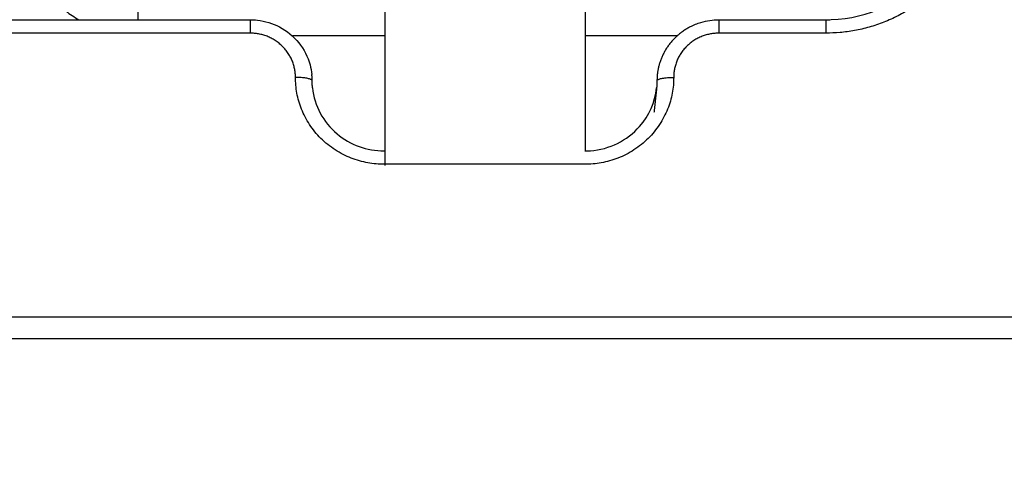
# Model space of a CAD drawing. Header units: millimetres. Extents: x 9946 to 11276, y -3292 to -1962.
# Tile 100 of 170: x 10826 to 10855, y -2304 to -2291. Entities that reach past the tile are written whole.
import ezdxf

# ---------------------------------------------------------------- set-up
doc = ezdxf.new("R2010")
doc.units = ezdxf.units.MM
doc.layers.add('ROXX NEO lite', color=7, linetype='Continuous', true_color=0x000000)
doc.dimstyles.get("Standard").update_dxf_attribs({"dimscale": 10, "dimtxt": 2.5, "dimasz": 3, "dimexe": 1, "dimexo": 0.5, "dimgap": 0.8, "dimtad": 1, "dimtoh": 1, "dimdec": 1, "dimzin": 1, "dimdsep": 46, "dimtxsty": 'Standard', "dimblk": 'OPEN90', "dimcen": 2.5, "dimadec": 1, "dimazin": 1, "dimtfac": 1, "dimtdec": 4, "dimtix": 1, "dimtofl": 0, "dimtmove": 1, "dimatfit": 3, "dimldrblk": 'OPEN90', "dimfxl": 1, "dimtolj": 1, "dimtzin": 1, "dimarcsym": 0})

# ---------------------------------------------------------------- blocks, each defined once
blk = doc.blocks.new('*D2')
at = {"layer": 'Defpoints', "color": 0}
for p in [(10752.196, -2185.885), (11119.696, -2185.885), (11119.696, -2408.445)]:
    blk.add_point(p, dxfattribs=at)
at = {"layer": 'ROXX NEO lite', "color": 0, "lineweight": -2}
for p, q in [((10752.196, -2191.886), (10752.196, -2411.446)), ((11119.696, -2191.886), (11119.696, -2411.446)), ((10758.197, -2408.445), (11113.695, -2408.445))]:
    blk.add_line(p, q, dxfattribs=at)
at = {"layer": 'ROXX NEO lite', "color": 0}
for points in [[(10758.197, -2407.445), (10758.197, -2409.445), (10752.196, -2408.445)], [(11113.695, -2409.445), (11113.695, -2407.445), (11119.696, -2408.445)]]:
    blk.add_solid(points, dxfattribs=at)
at = {"layer": 'ROXX NEO lite', "color": 0, "insert": (10935.946, -2401.544), "char_height": 9.0015, "attachment_point": 5}
blk.add_mtext('\\A1;367.5', dxfattribs=at)

msp = doc.modelspace()

# ---------------------------------------------------------------- linework, layer by layer
at = {"layer": 'ROXX NEO lite', "color": 18, "lineweight": -3, "true_color": 0x000000}
for points, weights in [([(10854.489, -2286.87), (10854.489, -2291.428), (10849.838, -2291.428)], [1, 0.707106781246, 1]), ([(10825.788, -2288.069), (10825.788, -2290.033), (10827.517, -2291.027)], [1, 0.808253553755, 0.867565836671]), ([(10836.655, -2288.715), (10836.655, -2293.414), (10836.655, -2295.381)], [1, 0.751224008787, 0.925055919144]), ([(10842.655, -2294.947), (10842.655, -2292.725), (10842.655, -2288.715)], [0.890813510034, 0.779684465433, 1]), ([(10832.638, -2291.027), (10832.638, -2291.027), (10832.638, -2291.428)], [1, 0.774393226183, 1]), ([(10846.638, -2291.027), (10846.638, -2291.027), (10846.638, -2291.428)], [1, 0.774392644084, 1]), ([(10849.838, -2291.027), (10849.838, -2291.027), (10849.838, -2291.428)], [1, 0.774393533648, 1]), ([(10845.785, -2291.24), (10844.902, -2291.69), (10844.799, -2292.661)], [0.885552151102, 0.828493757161, 1]), ([(10833.988, -2292.75), (10833.988, -2291.428), (10832.638, -2291.428)], [1, 0.707106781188, 1]), ([(10846.638, -2291.428), (10845.289, -2291.428), (10845.289, -2292.75)], [1, 0.70710678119, 1]), ([(10834.485, -2292.839), (10834.439, -2292.75), (10833.988, -2292.75)], [0.969566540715, 0.730600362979, 1]), ([(10836.638, -2295.347), (10833.988, -2295.347), (10833.988, -2292.75)], [1, 0.707106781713, 1]), ([(10834.487, -2292.847), (10834.487, -2292.754), (10834.478, -2292.661)], [1, 0.998670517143, 1]), ([(10834.499, -2293.064), (10834.487, -2292.956), (10834.487, -2292.847)], [1, 0.998670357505, 1]), ([(10845.289, -2292.75), (10845.289, -2295.347), (10842.638, -2295.347)], [1, 0.707106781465, 1]), ([(10844.79, -2292.847), (10844.79, -2292.956), (10844.778, -2293.064)], [1, 0.998669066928, 1]), ([(10844.799, -2292.661), (10844.79, -2292.754), (10844.79, -2292.847)], [1, 0.998670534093, 1]), ([(10844.79, -2292.847), (10844.8, -2292.75), (10845.289, -2292.75)], [1, 0.714472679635, 1])]:
    msp.add_rational_spline(points, weights, degree=2, dxfattribs=at)
for points, knots in [([(10849.838, -2291.027), (10849.891, -2291.027), (10849.945, -2291.026), (10849.998, -2291.024), (10851.1, -2290.983), (10852.14, -2290.514), (10852.887, -2289.723), (10853.498, -2289.078), (10853.875, -2288.257), (10853.967, -2287.387)], [6.536891, 6.536891, 6.536891, 6.536891, 6.698738, 6.698738, 6.698738, 10.050485, 10.050485, 10.050485, 12.791672, 12.791672, 12.791672, 12.791672]), ([(10832.638, -2291.027), (10832.709, -2291.027), (10832.78, -2291.031), (10832.851, -2291.039), (10833.081, -2291.066), (10833.304, -2291.134), (10833.509, -2291.242), (10833.732, -2291.359), (10833.928, -2291.52), (10834.085, -2291.714), (10834.243, -2291.91), (10834.358, -2292.135), (10834.424, -2292.376), (10834.45, -2292.47), (10834.467, -2292.565), (10834.478, -2292.661)], [2.702204, 2.702204, 2.702204, 2.702204, 2.915946, 2.915946, 2.915946, 3.613704, 3.613704, 3.613704, 4.372189, 4.372189, 4.372189, 5.13275, 5.13275, 5.13275, 5.426531, 5.426531, 5.426531, 5.426531]), ([(10845.783, -2291.234), (10845.885, -2291.182), (10845.992, -2291.139), (10846.103, -2291.106), (10846.277, -2291.054), (10846.457, -2291.027), (10846.638, -2291.027)], [2.0215865, 2.0215865, 2.0215865, 2.0215865, 2.3697682, 2.3697682, 2.3697682, 2.9167656, 2.9167656, 2.9167656, 2.9167656]), ([(10834.499, -2293.064), (10834.555, -2293.594), (10834.815, -2294.085), (10835.232, -2294.437), (10835.624, -2294.767), (10836.124, -2294.947), (10836.638, -2294.947)], [3.525678, 3.525678, 3.525678, 3.525678, 5.200264, 5.200264, 5.200264, 6.776163, 6.776163, 6.776163, 6.776163]), ([(10842.638, -2294.947), (10842.692, -2294.947), (10842.746, -2294.945), (10842.801, -2294.941), (10843.371, -2294.899), (10843.901, -2294.637), (10844.272, -2294.213), (10844.558, -2293.888), (10844.733, -2293.487), (10844.778, -2293.064)], [3.311897, 3.311897, 3.311897, 3.311897, 3.47701, 3.47701, 3.47701, 5.217276, 5.217276, 5.217276, 6.554292, 6.554292, 6.554292, 6.554292])]:
    msp.add_open_spline(points, degree=3, knots=knots, dxfattribs=at)
for points in [[(10829.288, -2291.027), (10829.288, -2290.615), (10829.288, -2290.203)], [(10817.638, -2291.027), (10825.138, -2291.027), (10832.638, -2291.027)], [(10846.638, -2291.027), (10848.238, -2291.027), (10849.838, -2291.027)], [(10832.638, -2291.428), (10825.138, -2291.428), (10817.638, -2291.428)], [(10833.911, -2291.499), (10835.286, -2291.499), (10836.66, -2291.499)], [(10842.673, -2291.499), (10844.04, -2291.499), (10845.408, -2291.499)], [(10849.838, -2291.428), (10848.238, -2291.428), (10846.638, -2291.428)], [(10844.778, -2293.064), (10844.739, -2293.433), (10844.7, -2293.802)], [(10842.638, -2295.347), (10839.638, -2295.347), (10836.638, -2295.347)], [(10791.538, -2299.903), (10827.438, -2299.903), (10863.338, -2299.903)], [(10863.487, -2300.557), (10827.438, -2300.557), (10791.39, -2300.557)]]:
    msp.add_open_spline(points, degree=2, dxfattribs=at)

# ---------------------------------------------------------------- dimensions: what is measured, and where the dimension line sits
at = {"layer": 'ROXX NEO lite', "color": 5, "true_color": 0x0000ff}
dim = msp.add_linear_dim(base=(11119.696, -2408.445), p1=(10752.196, -2185.885), p2=(11119.696, -2185.885), dimstyle='Standard', override={"dimscale": 3.0005, "dimtxt": 3, "dimasz": 2, "dimexe": 1, "dimexo": 2, "dimgap": 0.8, "dimtad": 1, "dimtih": 0, "dimtoh": 0, "dimdec": 1, "dimlfac": 1, "dimzin": 1, "dimtxsty": 'Standard', "dimsah": 0, "dimcen": 2.5, "dimadec": 1, "dimazin": 1, "dimtix": 0, "dimtmove": 0, "dimtzin": 1}, dxfattribs=at)
dim.commit()
dim.dimension.update_dxf_attribs({"geometry": '*D2', "text_midpoint": (10935.946, -2401.544)})

doc.saveas('drawing.dxf')
